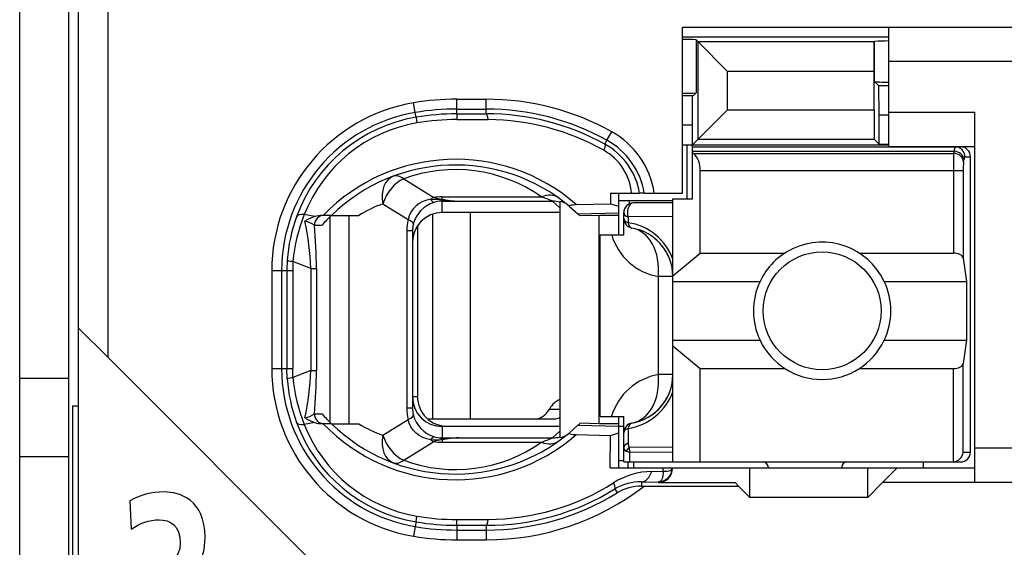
# Model space of a CAD drawing. Extents: x 0 to 187, y 0 to 175.
# Tile 9 of 32: x 0 to 10.02, y 65.18 to 70.55. Entities that reach past the tile are written whole.
import ezdxf

# ---------------------------------------------------------------- set-up
doc = ezdxf.new("R2010")
doc.units = 0
doc.header["$LTSCALE"] = 11.398071
doc.header["$MEASUREMENT"] = 0
doc.layers.get('0').update_dxf_attribs({"linetype": 'CONTINUOUS'})

msp = doc.modelspace()

# ---------------------------------------------------------------- linework, layer by layer
at = {"color": 7, "linetype": 'CONTINUOUS'}
for p, q in [((0.4983, 19.1519), (0.4983, 139.5506)), ((-0.0016, 61.1022), (-0.0016, 96.1023)), ((0.5982, 57.0018), (0.5982, 73.8022)), ((0.8983, 67.1111), (0.8983, 73.8022)), ((6.7484, 68.7868), (6.7484, 70.477)), ((6.7484, 70.477), (11.7982, 70.477)), ((8.8482, 69.2622), (8.8482, 70.477)), ((6.7484, 70.377), (8.8482, 70.377)), ((6.8848, 70.3474), (6.8848, 69.8072)), ((6.8848, 70.3474), (6.9055, 70.326)), ((6.9055, 69.3346), (6.9055, 70.326)), ((6.9055, 70.326), (7.2059, 70.0263)), ((8.6994, 70.326), (6.9055, 70.326)), ((8.699, 70.0263), (8.6994, 70.326)), ((8.6994, 70.326), (8.7031, 70.3302)), ((8.7031, 69.9223), (8.7031, 70.3302)), ((11.7982, 70.1269), (8.8482, 70.1269)), ((7.2059, 69.635), (7.2059, 70.0263)), ((8.699, 70.0263), (7.2059, 70.0263)), ((8.699, 69.635), (8.699, 70.0263)), ((8.7469, 69.8782), (8.7031, 69.9223)), ((8.7483, 69.5785), (8.7469, 69.8782)), ((8.8482, 69.8782), (8.7469, 69.8782)), ((6.8549, 69.7769), (6.7484, 69.7769)), ((6.8483, 69.4772), (6.8497, 69.7769)), ((6.8549, 69.7769), (6.8848, 69.8072)), ((4.0261, 69.6074), (4.0095, 69.7059)), ((4.4485, 69.5936), (4.4485, 69.7424)), ((4.4485, 69.7424), (4.7482, 69.7424)), ((4.7482, 69.5943), (4.7482, 69.7424)), ((4.0343, 69.5592), (4.0261, 69.6074)), ((4.4485, 69.6425), (4.7482, 69.6425)), ((4.4485, 69.5936), (4.7482, 69.5943)), ((4.4485, 69.5936), (4.4491, 69.5351)), ((6.8483, 69.2774), (7.2059, 69.635)), ((7.2059, 69.635), (8.699, 69.635)), ((8.699, 69.635), (8.6994, 69.3346)), ((8.7483, 69.2856), (8.7483, 69.5785)), ((8.8482, 69.5785), (8.7483, 69.5785)), ((8.8482, 69.6122), (9.7232, 69.6122)), ((9.7232, 65.8371), (9.7232, 69.6122)), ((4.0343, 69.5585), (4.0433, 69.5013)), ((4.4491, 69.5351), (4.7689, 69.5344)), ((6.8483, 69.4772), (6.7484, 69.4772)), ((6.8483, 68.7268), (6.8483, 69.4772)), ((5.9774, 69.3242), (6.026, 69.4117)), ((5.9557, 69.285), (5.9774, 69.3242)), ((6.7484, 69.2774), (8.8482, 69.2774)), ((6.7932, 68.7268), (6.7932, 69.2774)), ((6.9055, 69.3346), (8.6994, 69.3346)), ((8.7483, 69.2856), (8.6994, 69.3346)), ((8.7483, 69.2856), (8.8482, 69.2856)), ((6.8483, 69.2574), (9.5782, 69.2574)), ((6.8483, 69.2126), (9.5124, 69.2126)), ((6.8583, 69.1905), (6.8483, 69.1988)), ((6.8583, 69.1905), (9.509, 69.1905)), ((8.8482, 69.2622), (9.7232, 69.2622)), ((9.509, 69.1905), (9.5124, 69.2126)), ((9.6085, 69.1037), (9.612, 69.1265)), ((9.622, 69.1568), (9.6785, 69.1568)), ((9.6785, 66.1471), (9.6785, 69.1568)), ((6.9282, 68.1756), (6.9282, 69.0176)), ((6.9282, 69.0176), (9.604, 69.0176)), ((9.5045, 69.0176), (9.5045, 68.1756)), ((9.604, 69.0176), (9.604, 68.1233)), ((3.9083, 68.9315), (4.2138, 68.7406)), ((6.0122, 68.7868), (6.0132, 68.6779)), ((6.0122, 68.7868), (6.3102, 68.7868)), ((6.0983, 68.3623), (6.0983, 68.7868)), ((6.3109, 68.7868), (6.3119, 68.7868)), ((6.3581, 68.7868), (6.3123, 68.7868)), ((6.3584, 68.7868), (6.7484, 68.7868)), ((3.6961, 68.6772), (3.9534, 68.5167)), ((4.0667, 68.68), (4.0337, 68.6552)), ((4.1032, 68.7), (4.0667, 68.68)), ((4.1422, 68.7151), (4.1032, 68.7)), ((4.1832, 68.7248), (4.1422, 68.7151)), ((4.1832, 68.7248), (4.2893, 68.7199)), ((4.2893, 68.7199), (4.2983, 68.7234)), ((4.2893, 68.7199), (4.2893, 68.7048)), ((4.3034, 68.7179), (4.2893, 68.7199)), ((4.2983, 68.7048), (4.2893, 68.7048)), ((4.2983, 68.7234), (4.2983, 68.7475)), ((4.2983, 68.7475), (5.3104, 68.7475)), ((4.2983, 68.587), (4.2983, 68.7048)), ((4.2983, 68.7048), (4.4681, 68.7034)), ((4.3034, 68.7179), (4.2986, 68.7048)), ((4.4681, 68.7034), (5.4238, 68.7034)), ((5.4982, 68.6345), (5.4238, 68.7034)), ((5.4982, 68.7014), (5.4982, 66.2953)), ((5.6653, 68.6696), (6.0132, 68.6779)), ((6.0132, 68.6779), (6.0983, 68.6531)), ((6.0976, 68.7124), (6.6485, 68.7124)), ((6.2027, 68.7124), (6.2027, 68.6758)), ((6.6485, 68.6869), (6.2482, 68.6869)), ((6.6485, 66.0472), (6.6485, 68.7268)), ((6.6485, 68.7268), (6.8483, 68.7268)), ((3.982, 68.5918), (3.9644, 68.5553)), ((4.0051, 68.6255), (3.982, 68.5918)), ((4.0337, 68.6552), (4.0051, 68.6255)), ((4.2018, 68.5711), (4.2018, 66.4868)), ((5.4982, 68.587), (4.2983, 68.587)), ((4.5835, 68.587), (4.5835, 66.4868)), ((5.597, 68.651), (5.6818, 68.5753)), ((5.6818, 68.5753), (6.0983, 68.5842)), ((5.6818, 68.5753), (5.6983, 68.5594)), ((6.1483, 68.3623), (6.1483, 68.587)), ((3.0025, 68.547), (2.8964, 68.5677)), ((3.172, 68.5594), (3.079, 68.5594)), ((3.16, 66.4489), (3.16, 68.5477)), ((3.1724, 68.5594), (3.4501, 68.5594)), ((3.3543, 66.4372), (3.3543, 68.5594)), ((3.9644, 68.5553), (3.9534, 68.5167)), ((5.6987, 68.5594), (5.7028, 68.5553)), ((5.8981, 68.5594), (5.7028, 68.5553)), ((5.8981, 66.4372), (5.8981, 68.5594)), ((6.0983, 68.5594), (5.8981, 68.5594)), ((6.1931, 68.5429), (6.1924, 68.4857)), ((6.6485, 68.5491), (6.1931, 68.5429)), ((2.9988, 68.4595), (3.077, 68.4595)), ((3.9396, 68.4009), (3.9396, 66.5957)), ((3.9982, 68.4009), (3.9396, 68.4009)), ((3.9982, 68.4009), (3.9982, 66.5957)), ((4.0481, 68.4526), (4.0481, 66.7121)), ((5.9085, 66.5123), (5.9085, 68.3623)), ((5.9085, 68.3623), (6.1483, 68.3623)), ((6.6485, 67.9448), (6.9282, 68.1756)), ((6.9282, 68.1756), (7.7902, 68.1756)), ((8.5464, 68.1756), (9.5045, 68.1756)), ((2.7231, 68.1033), (2.7194, 67.9972)), ((2.781, 68.0902), (2.7779, 67.9972)), ((2.964, 68.0178), (2.781, 68.0902)), ((9.604, 68.1233), (9.6399, 67.8869)), ((2.565, 67.9972), (2.565, 66.9995)), ((2.565, 67.9972), (2.7779, 67.9972)), ((2.6653, 67.9972), (2.6653, 66.9995)), ((2.7194, 67.9972), (2.7194, 66.9995)), ((2.7779, 67.9972), (2.7779, 66.9995)), ((2.964, 68.0178), (2.964, 66.9788)), ((2.964, 68.0178), (3.0194, 68.0178)), ((3.0194, 68.0178), (3.0194, 66.9788)), ((6.5017, 66.9368), (6.5017, 67.9372)), ((6.6485, 67.9372), (6.5017, 67.9372)), ((6.6485, 67.8869), (7.5363, 67.8869)), ((8.8003, 67.8869), (9.6399, 67.8869)), ((9.6399, 67.8869), (9.6399, 67.2868)), ((0.5986, 67.4101), (0.8983, 67.1111)), ((6.6485, 67.2868), (7.5363, 67.2868)), ((8.8003, 67.2868), (9.6399, 67.2868)), ((9.6399, 67.2868), (9.604, 67.0511)), ((6.6485, 67.2296), (6.9282, 66.9981)), ((3.1982, 64.8105), (0.8983, 67.1111)), ((2.565, 66.9995), (2.7779, 66.9995)), ((2.7231, 66.8934), (2.7194, 66.9995)), ((2.781, 66.9065), (2.7779, 66.9995)), ((2.964, 66.9788), (2.781, 66.9065)), ((2.964, 66.9788), (3.0194, 66.9788)), ((6.9282, 66.0472), (6.9282, 66.9981)), ((6.9282, 66.9981), (7.7902, 66.9981)), ((8.5464, 66.9981), (9.5045, 66.9981)), ((9.5045, 66.0472), (9.5045, 66.9981)), ((9.604, 66.1471), (9.604, 67.0511)), ((-0.0016, 66.9023), (0.4983, 66.9023)), ((6.6485, 66.9368), (6.5017, 66.9368)), ((4.0481, 66.7121), (3.9982, 66.7121)), ((0.5386, 64.1855), (0.5386, 66.6184)), ((0.5386, 66.6184), (0.5982, 66.6184)), ((3.9982, 66.5957), (3.9396, 66.5957)), ((5.3924, 66.5867), (5.4982, 66.5867)), ((2.9988, 66.5371), (3.077, 66.5371)), ((3.6961, 66.3194), (3.9534, 66.4799)), ((3.9644, 66.4413), (3.9534, 66.4799)), ((4.1498, 66.4868), (5.4441, 66.4868)), ((5.9085, 66.5123), (6.1483, 66.5123)), ((6.0983, 65.9873), (6.0983, 66.5123)), ((6.1483, 66.0472), (6.1483, 66.5123)), ((3.0025, 66.4489), (2.8964, 66.429)), ((3.172, 66.4372), (3.079, 66.4372)), ((3.1724, 66.4372), (3.4501, 66.4372)), ((3.982, 66.4048), (3.9644, 66.4413)), ((4.0051, 66.3711), (3.982, 66.4048)), ((4.0337, 66.3414), (4.0051, 66.3711)), ((4.2983, 66.4097), (4.2983, 66.2918)), ((5.4982, 66.4097), (4.2983, 66.4097)), ((4.3482, 66.4117), (5.4982, 66.4117)), ((5.597, 66.3456), (5.6818, 66.4214)), ((5.6818, 66.4214), (5.6983, 66.4372)), ((5.6818, 66.4214), (6.0983, 66.4124)), ((5.6987, 66.4372), (5.7028, 66.4413)), ((5.8981, 66.4372), (5.7028, 66.4413)), ((6.0983, 66.4372), (5.8981, 66.4372)), ((6.0983, 66.4117), (6.1483, 66.4117)), ((6.1924, 66.3883), (6.1948, 66.2388)), ((4.0667, 66.3166), (4.0337, 66.3414)), ((4.1032, 66.2967), (4.0667, 66.3166)), ((4.1422, 66.2815), (4.1032, 66.2967)), ((4.1832, 66.2719), (4.1422, 66.2815)), ((4.1832, 66.2719), (4.2893, 66.2767)), ((4.2893, 66.2767), (4.2893, 66.2918)), ((4.2983, 66.2918), (4.2893, 66.2918)), ((4.3034, 66.2788), (4.2893, 66.2767)), ((4.2893, 66.2767), (4.2983, 66.2733)), ((4.2983, 66.2918), (4.4681, 66.2932)), ((4.2983, 66.2733), (4.2983, 66.2491)), ((4.3034, 66.2788), (4.2986, 66.2918)), ((4.4681, 66.2932), (5.4238, 66.2932)), ((5.4982, 66.3621), (5.4238, 66.2932)), ((5.6653, 66.327), (6.0132, 66.3187)), ((6.0101, 65.9873), (6.0132, 66.3187)), ((6.0132, 66.3187), (6.0983, 66.3435)), ((3.9083, 66.0651), (4.2138, 66.256)), ((4.2983, 66.2491), (5.3104, 66.2491)), ((6.6485, 66.1981), (6.2037, 66.1933)), ((11.7982, 66.1871), (9.7232, 66.1871)), ((-0.0016, 66.1024), (0.4983, 66.1024)), ((6.1744, 66.1561), (6.2103, 66.1444)), ((6.6485, 66.1485), (6.2103, 66.1444)), ((6.2117, 66.0472), (6.2103, 66.1444)), ((9.604, 66.1471), (9.6785, 66.1471)), ((6.0101, 65.9873), (9.7232, 65.9873)), ((6.0983, 66.0617), (6.1483, 66.0617)), ((6.1486, 66.0472), (9.5782, 66.0472)), ((6.1934, 65.9873), (6.1934, 66.0472)), ((6.2482, 66.0472), (6.2482, 65.9873)), ((6.5493, 65.9529), (6.55, 65.9873)), ((6.6199, 65.9597), (6.6306, 65.9659)), ((6.6306, 65.9659), (6.6378, 65.9735)), ((6.6378, 65.9735), (6.6419, 65.9866)), ((7.4333, 65.6869), (7.4333, 65.9873)), ((7.6183, 65.997), (7.6183, 65.9873)), ((8.3683, 65.997), (8.3683, 65.9873)), ((8.6332, 65.6869), (8.6332, 65.9873)), ((8.9333, 65.9873), (8.7834, 65.8371)), ((9.1982, 66.0472), (9.1982, 65.9873)), ((6.4342, 65.9515), (6.5493, 65.9529)), ((6.5344, 65.8653), (6.5227, 65.8516)), ((6.5431, 65.8846), (6.5344, 65.8653)), ((6.5482, 65.9094), (6.5431, 65.8846)), ((6.5496, 65.9301), (6.5482, 65.9094)), ((6.5493, 65.9529), (6.5496, 65.9301)), ((6.5493, 65.9529), (6.5899, 65.9529)), ((6.5899, 65.9529), (6.6065, 65.9556)), ((6.6065, 65.9556), (6.6199, 65.9597)), ((6.059, 65.7723), (6.0828, 65.7337)), ((6.3288, 65.8454), (6.3288, 65.8019)), ((6.3288, 65.8454), (6.4983, 65.8433)), ((6.3288, 65.8019), (7.3182, 65.8019)), ((6.5072, 65.8447), (6.4983, 65.8433)), ((6.4983, 65.8433), (6.4983, 65.8371)), ((6.4983, 65.8371), (7.2834, 65.8371)), ((6.5227, 65.8516), (6.5072, 65.8447)), ((7.3182, 65.8019), (7.2834, 65.8371)), ((7.3182, 65.8019), (7.4333, 65.6869)), ((8.6332, 65.6869), (8.7834, 65.8371)), ((11.7982, 65.8371), (8.7834, 65.8371)), ((8.6332, 65.6869), (7.4333, 65.6869)), ((4.0343, 65.4382), (4.0433, 65.4953)), ((4.0261, 65.3892), (4.0095, 65.2907)), ((4.0343, 65.4375), (4.0261, 65.3892)), ((4.4485, 65.403), (4.4491, 65.4616)), ((4.4485, 65.403), (4.4485, 65.2542)), ((4.4485, 65.403), (4.7482, 65.4023)), ((4.4491, 65.4616), (4.7689, 65.4623)), ((4.7482, 65.4023), (4.7482, 65.2542)), ((4.4485, 65.3541), (4.7482, 65.3541)), ((4.4485, 65.2542), (4.7482, 65.2542))]:
    msp.add_line(p, q, dxfattribs=at)
for centre, radius, start, end in [((4.2985, 67.9967), 1.7335, 99.5967, 179.9833), ((4.45, 67.0677), 2.6747, 90.03281, 99.47823), ((4.7489, 67.1115), 2.6309, 60.96119, 90.0153), ((4.2986, 67.9969), 1.6333, 99.60507, 179.99225), ((4.448, 67.0918), 2.5507, 89.98957, 99.52108), ((4.45, 67.0703), 2.5233, 90.0344, 99.48081), ((4.7485, 67.1112), 2.5313, 60.95623, 90.00682), ((4.7535, 67.1039), 2.4904, 61.13747, 90.12303), ((4.2968, 68.0059), 1.5752, 99.5899, 159.96396), ((4.2937, 68.0225), 1.4998, 99.60945, 158.68555), ((4.4468, 67.1073), 2.4278, 89.94432, 99.56647), ((4.7525, 67.102), 2.4324, 60.65149, 89.61411), ((5.6097, 68.6602), 0.859, 8.47117, 61.01731), ((5.6129, 68.6651), 0.7082, 9.898, 61.08365), ((5.6111, 68.6612), 0.7575, 9.54301, 61.08067), ((5.6721, 68.7347), 0.5585, 5.34835, 60.79104), ((6.7009, 69.0285), 0.2269, 357.25717, 45.83486), ((12.405, 69.0349), 2.9006, 176.92401, 180.34146), ((4.4355, 67.259), 1.8714, 48.91862, 135.9834), ((4.4356, 67.2597), 1.8124, 50.14556, 134.18395), ((10.2013, 69.0322), 0.5971, 173.11565, 181.39604), ((4.4353, 67.5131), 1.5131, 54.66498, 110.38507), ((4.2092, 67.2903), 1.4788, 110.30254, 120.88541), ((4.5307, 70.3566), 1.6544, 262.10446, 267.83213), ((5.4799, 68.5516), 0.1508, 50.24965, 83.05407), ((6.2483, 68.5869), 0.1, 90.05364, 179.94636), ((4.3308, 67.9937), 1.6114, 159.97072, 176.10139), ((4.4783, 67.9327), 1.7045, 158.12897, 174.69882), ((0.0407, 67.8911), 2.926, 2.4827, 12.01432), ((2.8661, 68.2676), 0.2341, 55.37256, 81.02371), ((3.079, 68.3171), 0.2423, 89.99511, 108.39718), ((6.1083, 67.9171), 0.5741, 19.80056, 81.58426), ((-1.955, 68.0063), 4.9745, 0.13295, 5.22703), ((6.1486, 67.9369), 0.4999, 0.03814, 80.43604), ((6.1498, 67.9383), 0.4981, 40.1796, 60.37521), ((6.6006, 68.5271), 0.5981, 195.99246, 260.48694), ((6.1411, 67.9331), 0.5081, 20.23359, 40.00069), ((8.1701, 67.5869), 0.7013, 154.66614, 205.33386), ((8.1692, 67.5869), 0.6988, 334.56998, 25.43002), ((8.1683, 67.588), 0.7001, 205.48463, 334.51537), ((4.2986, 67), 1.7336, 180.01657, 260.40228), ((4.2987, 66.9997), 1.6334, 180.00761, 260.39383), ((0.0507, 67.1043), 2.916, 347.96924, 357.53374), ((-1.9552, 66.9903), 4.9746, 354.77306, 359.86738), ((4.3305, 67.0029), 1.6111, 183.89717, 200.03082), ((4.478, 67.0639), 1.7042, 185.29958, 201.87263), ((6.6006, 66.3466), 0.5984, 99.50876, 163.92201), ((6.1485, 66.9371), 0.5, 279.5702, 359.95966), ((4.3483, 66.7119), 0.3002, 179.95367, 269.97901), ((6.1083, 66.9569), 0.5741, 278.41575, 340.19974), ((6.1414, 66.9407), 0.5077, 319.99114, 339.77458), ((4.2941, 66.5955), 0.2959, 179.96875, 193.56554), ((6.1498, 66.9357), 0.4981, 299.62479, 319.8204), ((4.2968, 66.9907), 1.5753, 200.03536, 260.40871), ((4.2936, 66.9741), 1.4998, 201.31288, 260.39212), ((3.079, 66.6785), 0.2413, 251.53951, 270.01669), ((4.4355, 67.7367), 1.8708, 223.9984, 311.09966), ((4.4356, 67.7369), 1.8124, 225.81605, 309.85444), ((4.2104, 67.7089), 1.4816, 239.12459, 249.68746), ((4.5303, 64.6401), 1.6543, 92.15561, 97.88344), ((4.4353, 67.4836), 1.5132, 249.61705, 305.3329), ((6.4499, 65.1942), 0.7574, 91.18248, 122.31654), ((4.7492, 67.8867), 2.6325, 269.97733, 307.63432), ((4.7555, 67.8837), 2.4814, 269.83214, 301.69174), ((4.754, 67.8874), 2.4252, 270.35102, 302.16015), ((6.3183, 65.3495), 0.4959, 88.79096, 121.52009), ((4.7479, 67.8907), 2.5366, 270.00594, 301.75279), ((4.4465, 67.8854), 2.4239, 260.42545, 270.06322), ((4.448, 67.9048), 2.5507, 260.47892, 270.01043)]:
    msp.add_arc(centre, radius, start, end, dxfattribs=at)
for points in [[(6.8848, 70.3474), (6.8393, 70.3502), (6.7939, 70.3515), (6.7484, 70.3509)], [(8.8482, 70.3357), (8.7999, 70.3357), (8.7514, 70.3343), (8.7031, 70.3309)], [(8.7031, 69.9216), (8.7514, 69.9182), (8.7999, 69.9161), (8.8482, 69.9168)], [(6.7484, 69.8031), (6.7939, 69.8024), (6.8393, 69.8038), (6.8848, 69.8065)], [(4.7689, 69.5344), (4.7633, 69.5716), (4.7561, 69.5936), (4.7482, 69.5943)], [(9.6085, 69.1037), (9.6061, 69.1506), (9.5624, 69.1885), (9.509, 69.1905)], [(9.5213, 69.2574), (9.5155, 69.2429), (9.5124, 69.2278), (9.5131, 69.2126)], [(9.612, 69.1265), (9.6095, 69.1726), (9.5658, 69.2105), (9.5124, 69.2126)], [(9.622, 69.1568), (9.622, 69.2126), (9.5775, 69.2574), (9.5224, 69.2574)], [(9.6785, 69.1568), (9.6785, 69.2126), (9.6337, 69.2574), (9.5782, 69.2574)], [(9.6209, 69.1575), (9.6151, 69.1478), (9.6123, 69.1375), (9.6126, 69.1265)], [(3.8035, 68.9583), (3.7157, 68.926), (3.6712, 68.8102), (3.6961, 68.6772)], [(3.9083, 68.9315), (3.8149, 68.8895), (3.7312, 68.7888), (3.6961, 68.6772)], [(3.9083, 68.9315), (3.8704, 68.9604), (3.8339, 68.9694), (3.8035, 68.9583)], [(5.4837, 68.7379), (5.4386, 68.7702), (5.3759, 68.7737), (5.3104, 68.7475)], [(4.2169, 68.6917), (4.1133, 68.6593), (4.0337, 68.5753), (4.0061, 68.4705)], [(4.2138, 68.7406), (4.2035, 68.7358), (4.1932, 68.731), (4.1832, 68.7248)], [(4.1839, 68.7248), (4.1901, 68.7103), (4.2018, 68.6979), (4.2166, 68.691)], [(4.2135, 68.7406), (4.2414, 68.7324), (4.2696, 68.7268), (4.2983, 68.7234)], [(4.2983, 68.7475), (4.27, 68.7475), (4.2417, 68.7454), (4.2138, 68.7406)], [(4.2893, 68.7048), (4.2645, 68.7034), (4.2404, 68.6993), (4.2169, 68.6917)], [(4.2983, 68.7234), (4.3544, 68.7124), (4.4113, 68.7055), (4.4681, 68.7034)], [(5.4238, 68.7034), (5.3865, 68.7193), (5.3487, 68.7344), (5.3104, 68.7475)], [(5.4982, 68.6944), (5.4741, 68.7006), (5.4489, 68.7034), (5.4238, 68.7034)], [(2.8964, 68.5677), (2.853, 68.5704), (2.8241, 68.5621), (2.8169, 68.5456)], [(4.2983, 68.587), (4.1322, 68.587), (3.9982, 68.4519), (3.9985, 68.2858)], [(6.1483, 68.587), (6.1483, 68.5691), (6.1652, 68.5525), (6.1931, 68.5429)], [(3.0025, 68.5477), (2.9674, 68.536), (2.9336, 68.5201), (2.903, 68.4995)], [(3.0973, 68.5594), (3.0429, 68.5594), (2.9988, 68.5146), (2.9988, 68.4595)], [(3.172, 68.5594), (3.139, 68.527), (3.1073, 68.494), (3.077, 68.4595)], [(3.9534, 68.5167), (3.9441, 68.4788), (3.9396, 68.4402), (3.9396, 68.4009)], [(4.0064, 68.4698), (4.0082, 68.4822), (3.9892, 68.4988), (3.9534, 68.5167)], [(6.1483, 68.5284), (6.1483, 68.5112), (6.1648, 68.4953), (6.1924, 68.4857)], [(6.1483, 68.5284), (6.1483, 68.505), (6.1565, 68.4822), (6.172, 68.4643)], [(6.1924, 68.4857), (6.1975, 68.454), (6.2124, 68.4333), (6.2317, 68.4299)], [(4.0064, 68.4698), (4.0009, 68.4478), (3.9982, 68.4243), (3.9982, 68.4009)], [(6.172, 68.4643), (6.1796, 68.4554), (6.1886, 68.4478), (6.1989, 68.4416)], [(6.1989, 68.4416), (6.2089, 68.4361), (6.2199, 68.4319), (6.2317, 68.4299)], [(6.5017, 67.9372), (6.5231, 68.1887), (6.407, 68.4003), (6.2317, 68.4299)], [(9.604, 68.1233), (9.5996, 68.1529), (9.5565, 68.1756), (9.5045, 68.1756)], [(2.7228, 68.1026), (2.7414, 68.0957), (2.7611, 68.0916), (2.781, 68.0909)], [(9.5045, 66.9981), (9.5565, 66.9981), (9.5996, 67.0215), (9.604, 67.0511)], [(2.781, 66.9057), (2.7611, 66.9051), (2.7414, 66.9009), (2.7228, 66.894)], [(6.2317, 66.4441), (6.407, 66.4737), (6.5231, 66.6853), (6.5017, 66.9368)], [(3.9985, 66.7108), (3.9982, 66.5447), (4.1322, 66.4097), (4.2983, 66.4097)], [(5.4985, 66.6811), (5.4575, 66.6688), (5.42, 66.6357), (5.3924, 66.5867)], [(3.9396, 66.5957), (3.9396, 66.5564), (3.9441, 66.5178), (3.9534, 66.4799)], [(5.2526, 66.4868), (5.3059, 66.4889), (5.3566, 66.5247), (5.3924, 66.5867)], [(2.9026, 66.4972), (2.9375, 66.5034), (2.9702, 66.5165), (2.9991, 66.5365)], [(2.903, 66.4965), (2.9336, 66.4765), (2.9674, 66.4606), (3.0025, 66.4489)], [(2.9988, 66.5371), (2.9988, 66.482), (3.0429, 66.4372), (3.0973, 66.4372)], [(3.077, 66.5371), (3.1073, 66.5027), (3.139, 66.4696), (3.172, 66.4372)], [(3.9534, 66.4799), (3.9892, 66.4979), (4.0082, 66.5144), (4.0064, 66.5261)], [(4.0061, 66.5261), (4.0337, 66.4214), (4.1133, 66.3373), (4.2169, 66.3049)], [(5.4441, 66.4868), (5.4624, 66.4875), (5.4806, 66.4924), (5.4978, 66.5006)], [(2.8169, 66.451), (2.8241, 66.4345), (2.853, 66.4262), (2.8964, 66.429)], [(6.2317, 66.4441), (6.1834, 66.4358), (6.1483, 66.3945), (6.1483, 66.3456)], [(6.1924, 66.3883), (6.1648, 66.3787), (6.1483, 66.3628), (6.1483, 66.3456)], [(6.2317, 66.4441), (6.2124, 66.4407), (6.1975, 66.42), (6.1924, 66.3883)], [(3.6961, 66.3194), (3.6712, 66.1864), (3.7157, 66.0707), (3.8035, 66.0383)], [(3.6961, 66.3194), (3.7312, 66.2078), (3.8149, 66.1072), (3.9083, 66.0651)], [(4.1832, 66.2719), (4.1932, 66.2657), (4.2035, 66.2602), (4.2138, 66.256)], [(4.2166, 66.3056), (4.2018, 66.2987), (4.1901, 66.2863), (4.1839, 66.2719)], [(4.2983, 66.2733), (4.2696, 66.2698), (4.2414, 66.2643), (4.2135, 66.256)], [(4.2169, 66.3049), (4.2404, 66.2973), (4.2645, 66.2932), (4.2893, 66.2918)], [(4.4681, 66.2932), (4.4113, 66.2911), (4.3544, 66.2843), (4.2983, 66.2733)], [(5.3104, 66.2491), (5.3487, 66.2622), (5.3865, 66.2774), (5.4238, 66.2932)], [(5.4238, 66.2932), (5.4489, 66.2932), (5.4741, 66.296), (5.4982, 66.3022)], [(5.4982, 66.2953), (5.5268, 66.2987), (5.554, 66.3104), (5.5764, 66.3284)], [(4.2138, 66.256), (4.2417, 66.2512), (4.27, 66.2491), (4.2983, 66.2491)], [(5.3104, 66.2491), (5.3759, 66.2229), (5.4386, 66.2264), (5.4837, 66.2588)], [(6.1483, 66.1926), (6.1476, 66.1761), (6.1582, 66.1609), (6.1744, 66.1561)], [(6.1948, 66.2388), (6.1658, 66.2284), (6.1483, 66.2112), (6.1483, 66.1926)], [(6.2037, 66.1933), (6.1917, 66.183), (6.1817, 66.1706), (6.1744, 66.1561)], [(6.1948, 66.2381), (6.1937, 66.2229), (6.1968, 66.2071), (6.2037, 66.1933)], [(6.2037, 66.1933), (6.2044, 66.1768), (6.2065, 66.1609), (6.2103, 66.1444)], [(3.8035, 66.0383), (3.8339, 66.0273), (3.8704, 66.0362), (3.9083, 66.0651)], [(9.5045, 66.0472), (9.5572, 66.0528), (9.5989, 66.0941), (9.6044, 66.1471)], [(9.5782, 66.0472), (9.6337, 66.0472), (9.6785, 66.092), (9.6785, 66.1471)], [(6.4983, 65.8433), (6.5775, 65.8433), (6.6419, 65.9074), (6.6419, 65.9873)], [(7.6183, 65.997), (7.6183, 66.0245), (7.5959, 66.0472), (7.5683, 66.0472)], [(8.4182, 66.0472), (8.3907, 66.0472), (8.3683, 66.0245), (8.3683, 65.997)], [(6.3288, 65.8454), (6.3726, 65.8467), (6.4128, 65.8874), (6.4342, 65.9515)], [(6.3288, 65.8019), (6.242, 65.8026), (6.1569, 65.7785), (6.0828, 65.7337)], [(4.0343, 65.4375), (4.1711, 65.414), (4.3096, 65.403), (4.4485, 65.403)], [(4.7482, 65.4023), (4.7561, 65.403), (4.7633, 65.4251), (4.7689, 65.4623)], [(4.0095, 65.2907), (4.1546, 65.2659), (4.3014, 65.2542), (4.4485, 65.2542)]]:
    msp.add_open_spline(points, degree=3, dxfattribs=at)
for points, knots in [([(5.9557, 69.285), (5.9567, 69.2836), (5.9584, 69.2787), (5.9584, 69.2787), (5.9584, 69.2787), (5.9584, 69.2725), (5.9584, 69.2725), (5.9584, 69.2725), (5.955, 69.2532), (5.955, 69.2532), (5.955, 69.2532), (5.9447, 69.2222), (5.9447, 69.2222)], [0, 0, 0, 0, 1, 1, 1, 2, 2, 2, 3, 3, 3, 4, 4, 4, 4]), ([(6.2482, 68.6869), (6.2144, 68.6869), (6.1869, 68.6421), (6.1869, 68.587), (6.1869, 68.5718), (6.1889, 68.5566), (6.1931, 68.5429)], [0, 0, 0, 0, 1, 1, 1, 2, 2, 2, 2]), ([(5.597, 68.651), (5.597, 68.651), (5.5943, 68.6545), (5.5943, 68.6545), (5.5939, 68.6559), (5.5943, 68.6573), (5.5943, 68.6573), (5.595, 68.6586), (5.597, 68.66), (5.597, 68.66), (5.597, 68.66), (5.6022, 68.6628), (5.6022, 68.6628), (5.6022, 68.6628), (5.6177, 68.6662), (5.6177, 68.6662), (5.6177, 68.6662), (5.6322, 68.6676), (5.6322, 68.6676), (5.6322, 68.6676), (5.6653, 68.6696), (5.6653, 68.6696)], [0, 0, 0, 0, 1, 1, 1, 2, 2, 2, 3, 3, 3, 4, 4, 4, 5, 5, 5, 6, 6, 6, 7, 7, 7, 7]), ([(8.8003, 67.8869), (8.6346, 68.2362), (8.2174, 68.3844), (7.8684, 68.219), (7.7227, 68.1501), (7.6055, 68.0323), (7.5363, 67.8869)], [0, 0, 0, 0, 1, 1, 1, 2, 2, 2, 2]), ([(8.7683, 67.5872), (8.7683, 67.9186), (8.4996, 68.1873), (8.1685, 68.1873), (7.837, 68.1873), (7.5683, 67.9186), (7.5683, 67.5872), (7.5683, 67.2558), (7.837, 66.9871), (8.1685, 66.9871), (8.4996, 66.9871), (8.7683, 67.2558), (8.7683, 67.5872), (8.7683, 67.5872), (8.7683, 67.5872), (8.7683, 67.5872)], [0, 0, 0, 0, 1, 1, 1, 2, 2, 2, 3, 3, 3, 4, 4, 4, 5, 5, 5, 5]), ([(5.597, 66.3456), (5.597, 66.3456), (5.5943, 66.3421), (5.5943, 66.3421), (5.5939, 66.3408), (5.5943, 66.3394), (5.5943, 66.3394), (5.595, 66.338), (5.597, 66.3366), (5.597, 66.3366), (5.597, 66.3366), (5.6022, 66.3339), (5.6022, 66.3339), (5.6022, 66.3339), (5.6177, 66.3304), (5.6177, 66.3304), (5.6177, 66.3304), (5.6322, 66.3284), (5.6322, 66.3284), (5.6322, 66.3284), (5.6653, 66.327), (5.6653, 66.327)], [0, 0, 0, 0, 1, 1, 1, 2, 2, 2, 3, 3, 3, 4, 4, 4, 5, 5, 5, 6, 6, 6, 7, 7, 7, 7]), ([(6.4983, 65.8371), (6.5796, 65.8371), (6.6457, 65.9032), (6.6457, 65.9845), (6.6457, 65.9852), (6.6457, 65.9859), (6.6457, 65.9873)], [0, 0, 0, 0, 1, 1, 1, 2, 2, 2, 2]), ([(6.059, 65.7723), (6.0601, 65.7737), (6.0614, 65.7778), (6.0614, 65.7778), (6.0614, 65.7778), (6.0611, 65.7847), (6.0611, 65.7847), (6.0611, 65.7847), (6.0566, 65.8033), (6.0566, 65.8033), (6.0566, 65.8033), (6.0449, 65.8343), (6.0449, 65.8343)], [0, 0, 0, 0, 1, 1, 1, 2, 2, 2, 3, 3, 3, 4, 4, 4, 4]), ([(1.0942, 64.2462), (1.1806, 64.1972), (1.2745, 64.1635), (1.3736, 64.1635), (1.4783, 64.1635), (1.6386, 64.2358), (1.6386, 64.4191), (1.6386, 64.6303), (1.5215, 64.6999), (1.361, 64.6999), (1.361, 64.6999), (1.2383, 64.6999), (1.2383, 64.6999), (1.2383, 64.6999), (1.2383, 64.9834), (1.2383, 64.9834), (1.2383, 64.9834), (1.3537, 64.9834), (1.3537, 64.9834), (1.5232, 64.9834), (1.6333, 65.0633), (1.6333, 65.2208), (1.6333, 65.4013), (1.5305, 65.4581), (1.4169, 65.4581), (1.3177, 65.4581), (1.2221, 65.4244), (1.1338, 65.3623), (1.1338, 65.3623), (1.1193, 65.6514), (1.1193, 65.6514), (1.2204, 65.7082), (1.3412, 65.7417), (1.471, 65.7417), (1.6261, 65.7417), (1.8858, 65.6641), (1.8858, 65.28), (1.8858, 65.0351), (1.7794, 64.9193), (1.6514, 64.8497), (1.6514, 64.8497), (1.6514, 64.8442), (1.6514, 64.8442), (1.8117, 64.8132), (1.8911, 64.6354), (1.8911, 64.4163), (1.8911, 63.9885), (1.6188, 63.8799), (1.4097, 63.8799), (1.2996, 63.8799), (1.1734, 63.9006), (1.0797, 63.9395), (1.0797, 63.9395), (1.0942, 64.2462), (1.0942, 64.2462)], [0, 0, 0, 0, 1, 1, 1, 2, 2, 2, 3, 3, 3, 4, 4, 4, 5, 5, 5, 6, 6, 6, 7, 7, 7, 8, 8, 8, 9, 9, 9, 10, 10, 10, 11, 11, 11, 12, 12, 12, 13, 13, 13, 14, 14, 14, 15, 15, 15, 16, 16, 16, 17, 17, 17, 18, 18, 18, 18])]:
    msp.add_open_spline(points, degree=3, knots=knots, dxfattribs=at)

doc.saveas('drawing.dxf')
